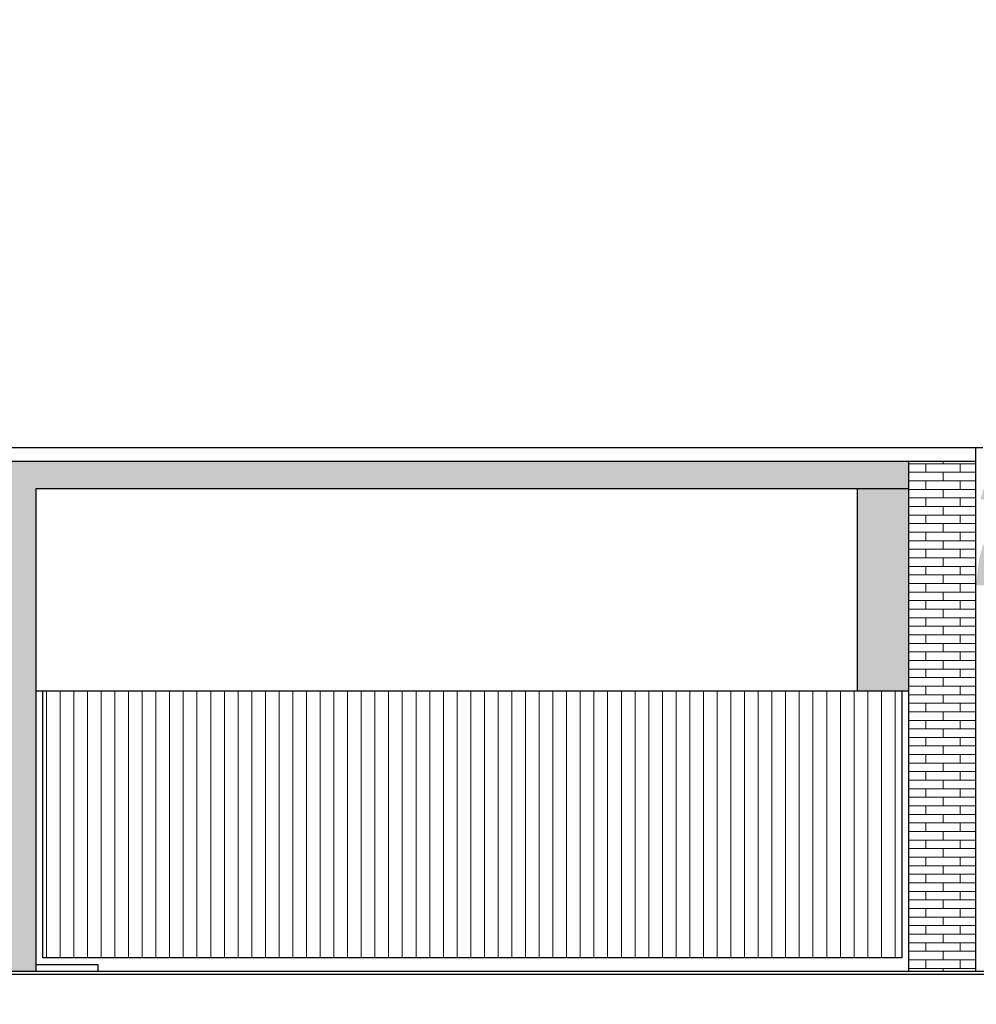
# Model space of a CAD drawing. Extents: x 2 to 315, y 0 to 17.
# Tile 30 of 69: x 135.16 to 142.15, y 4.32 to 11.52. Entities that reach past the tile are written whole.
import ezdxf

# ---------------------------------------------------------------- set-up
doc = ezdxf.new("R2010")
doc.units = 0
doc.header["$MEASUREMENT"] = 0
for name, color, linetype in [('Ost_Ansicht_5_P_ZE_SYMBOL', 7, 'Continuous'), ('Ost_Ansicht_5_R_TR_BODEN', 7, 'Continuous'), ('Ost_Ansicht_5_R_TR_HIDDEN', 7, 'Continuous'), ('Ost_Ansicht_5_R_TR_STUETZE', 7, 'Continuous'), ('Ost_Ansicht_5_Schraffuren', 7, 'Continuous'), ('Ost_Ansicht_5_X_EA_STRASSEN', 7, 'Continuous')]:
    doc.layers.add(name, color=color, linetype=linetype)
doc.linetypes.add('Terrainlinie', pattern='A,0,[1,Bl.Nr. 2.0061.Shx,S=0.000793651,R=0,X=0,Y=-0.043301],-0.1,0', length=0.1)

msp = doc.modelspace()

# ---------------------------------------------------------------- hatches: boundary and pattern name
at = {"layer": 'Ost_Ansicht_5_P_ZE_SYMBOL', "linetype": 'Continuous', "lineweight": 18, "ltscale": 1000}
h = msp.add_hatch(color=255, dxfattribs=at)
h.paths.add_polyline_path([(145.1747, 8.3758), (145.2956, 8.3952), (145.4048, 8.4856), (145.5218, 8.5243), (145.6661, 8.5631), (145.7363, 8.6341), (145.7987, 8.5954), (145.8338, 8.4055), (145.8494, 8.2699), (145.7558, 8.1537), (145.7987, 8.0891), (145.9196, 8.0891), (145.8767, 7.9858), (145.8143, 7.9341), (145.8221, 7.8308), (145.8377, 7.7533), (145.8299, 7.6952), (145.7948, 7.5725), (145.8143, 7.4304), (145.7792, 7.2948), (145.8104, 7.1204), (145.67, 6.9977), (145.5842, 6.959), (145.4282, 6.9719), (145.2722, 6.875), (145.2995, 6.7433), (145.2683, 6.4075), (145.1903, 6.4397), (145.0694, 6.2589), (145.0109, 6.175), (144.8822, 6.1491), (144.7535, 6.0975), (144.6443, 5.8908), (144.5195, 5.9167), (144.4727, 5.9877), (144.3244, 5.6751), (144.2425, 5.3587), (144.1684, 5.0423), (144.1411, 4.8098), (144.1567, 4.5631), (144.0397, 4.6161), (143.95, 4.5631), (143.8439, 4.5631), (143.8283, 4.8098), (143.7581, 5.1391), (143.7074, 5.3264), (143.6567, 5.5524), (143.6294, 5.7139), (143.5904, 5.8818), (143.5358, 5.9787), (143.4734, 6.1014), (143.4032, 6.2047), (143.3057, 6.2241), (143.2433, 6.2176), (143.2472, 6.2886), (143.2043, 6.3209), (143.0717, 6.2628), (143.0288, 6.2047), (142.9625, 6.2563), (142.9391, 6.308), (142.9079, 6.2499), (142.9118, 6.1014), (142.8494, 6.2822), (142.787, 6.392), (142.7519, 6.2176), (142.7168, 6.1401), (142.631, 6.1724), (142.6349, 6.3403), (142.553, 6.3597), (142.4906, 6.3661), (142.4867, 6.5469), (142.4087, 6.5534), (142.3463, 6.5469), (142.3034, 6.6632), (142.358, 6.7471), (142.2917, 6.7988), (142.241, 6.8376), (142.3502, 7.0119), (142.397, 7.0894), (142.2878, 7.0765), (142.2019, 7.1656), (142.2956, 7.2819), (142.3658, 7.3271), (142.3346, 7.4304), (142.2176, 7.3852), (142.1453, 7.3852), (142.1707, 7.5854), (142.198, 7.6822), (142.3073, 7.6435), (142.3307, 7.6564), (142.319, 7.7985), (142.3502, 7.947), (142.1785, 8.018), (142.2254, 8.1537), (142.2527, 8.2312), (142.2098, 8.3732), (142.2059, 8.5799), (142.2722, 8.8253), (142.4009, 8.9351), (142.4828, 9.0255), (142.6037, 9.0771), (142.7207, 9.0707), (142.8533, 9.0836), (142.8611, 9.1546), (142.7714, 9.1675), (142.7246, 9.1869), (142.5881, 9.1998), (142.5296, 9.2773), (142.4672, 9.4065), (142.4165, 9.5034), (142.3892, 9.6777), (142.358, 9.8585), (142.4984, 9.7552), (142.6076, 9.7423), (142.7051, 9.8133), (142.5257, 9.9037), (142.4906, 9.9748), (142.553, 10.1233), (142.6973, 10.0962), (142.7792, 10.0445), (142.8377, 10.1285), (142.9079, 10.2318), (143.0015, 10.1026), (143.0717, 10.0122), (143.1575, 9.9283), (143.1263, 10.1156), (142.9859, 10.2253), (142.8806, 10.3157), (142.7636, 10.3997), (142.7168, 10.5741), (142.7558, 10.658), (142.904, 10.6968), (142.8845, 10.8388), (142.9001, 11.0067), (143.0132, 10.9809), (143.1341, 10.9099), (143.2121, 10.8776), (143.2784, 10.9357), (143.3642, 11.0197), (143.5124, 10.9422), (143.5475, 10.8453), (143.7113, 10.8518), (143.6918, 11.0971), (143.7581, 11.1876), (143.8751, 11.0649), (143.9219, 10.968), (144.2418, 11.0778), (144.312, 11.2457), (144.418, 11.4265), (144.539, 11.4007), (144.6287, 11.5182), (144.7847, 11.3813), (144.734, 11.3296), (144.6443, 11.278), (144.6365, 11.1294), (144.7418, 11.0584), (144.8744, 11.1165), (144.9329, 11.1876), (145.0304, 11.123), (145.0109, 10.968), (144.9446, 10.8518), (145.0577, 10.7549), (145.2644, 10.6968), (145.241, 10.5159), (145.2215, 10.4126), (145.2527, 10.3028), (145.2371, 10.1065), (145.1591, 10.0096), (145.2449, 9.8611), (145.358, 9.8417), (145.4438, 9.9063), (145.5608, 9.8224), (145.514, 9.7126), (145.5413, 9.5834), (145.5647, 9.4155), (145.5296, 9.2605), (145.5569, 9.1895), (145.67, 9.2605), (145.7597, 9.1508), (145.7012, 9.0474), (145.6895, 8.9506), (145.6817, 8.7762), (145.631, 8.6858), (145.5803, 8.7827), (145.4789, 8.8408), (145.3151, 8.731), (145.2722, 8.5954), (145.1669, 8.5243)], flags=0)
h.paths.add_polyline_path([(143.8525, 6.1724), (143.8993, 6.1401), (143.8837, 5.8043), (143.8798, 5.5266), (143.8369, 5.7462), (143.7784, 5.9399), (143.7238, 6.1982), (143.7433, 6.237)], flags=0)
h.paths.add_polyline_path([(143.9968, 5.927), (144.0592, 6.1659), (144.1411, 6.308), (144.1723, 6.2563), (144.1996, 6.1466), (144.2074, 5.8947), (144.2074, 5.6558), (144.1489, 5.3845), (144.0943, 5.1521), (144.0241, 4.8356), (143.9968, 5.1714), (143.9773, 5.6687)], flags=0)
h.paths.add_polyline_path([(145.4711, 7.4665), (145.6037, 7.6151), (145.6505, 7.7249), (145.4009, 7.7055), (145.3463, 7.5957)], flags=0)
h.paths.add_polyline_path([(145.2488, 9.5511), (145.3697, 9.6157), (145.3151, 9.2412), (145.2059, 9.2541)], flags=0)
at = {"layer": 'Ost_Ansicht_5_Schraffuren', "linetype": 'Continuous', "lineweight": 0, "ltscale": 1000}
for points in [[(121.5603, 4.3231), (121.5603, 8.0931), (123.5747, 8.0931), (127.0803, 8.0931), (127.0803, 4.5631), (127.3203, 4.5631), (127.3203, 8.0931), (130.8403, 8.0931), (130.8403, 4.5631), (131.0803, 4.5631), (131.0803, 8.0931), (135.0403, 8.0931), (135.0403, 4.5631), (135.2803, 4.5631), (135.2803, 8.0931), (141.6553, 8.0931), (141.6553, 8.2931), (126.5257, 8.2931), (121.3203, 8.2931), (121.3203, 4.3231)], [(141.2803, 8.0931), (141.2803, 6.6131), (141.6553, 6.6131), (141.6553, 8.0931)]]:
    msp.add_hatch(color=27, dxfattribs=at).paths.add_polyline_path(points, flags=0)
at = {"layer": 'Ost_Ansicht_5_Schraffuren', "linetype": 'Continuous', "lineweight": 18, "ltscale": 1000}
h = msp.add_hatch(dxfattribs=at)
h.set_pattern_fill('MW_Verband__Läufer__DF_0005', color=9, style=0, pattern_type=2)
h.set_pattern_definition([(0, (81.6553, 5.523066), (0, 0.0625), []), (90, (81.6553, 5.52307), (-0.25, 0), [0.0625, -0.0625]), (90, (81.7803, 5.58557), (-0.25, 0), [0.0625, -0.0625])])
h.paths.add_polyline_path([(142.1453, 8.2931), (141.6553, 8.2931), (141.6553, 4.5631), (142.1453, 4.5631)], flags=0)
h = msp.add_hatch(dxfattribs=at)
h.set_pattern_fill('Holz_Schalung__stehend___82', color=9, style=0, pattern_type=2)
h.set_pattern_definition([(90, (81.6553, 5.52307), (-0.1, 0), [])])
h.paths.add_polyline_path([(141.6053, 6.6131), (135.3303, 6.6131), (135.3303, 4.6631), (141.6053, 4.6631)], flags=0)

# ---------------------------------------------------------------- linework, layer by layer
at = {"layer": 'Ost_Ansicht_5_R_TR_BODEN', "linetype": 'Continuous', "ltscale": 1000}
msp.add_line((146.4787, 4.5631), (126.0303, 4.5631), dxfattribs=at)
at = {"layer": 'Ost_Ansicht_5_R_TR_BODEN', "linetype": 'Terrainlinie', "ltscale": 1000}
msp.add_line((126.0303, 4.5431), (146.4787, 4.5431), dxfattribs=at)
at = {"layer": 'Ost_Ansicht_5_R_TR_HIDDEN', "linetype": 'Continuous', "ltscale": 1000}
for p, q in [((123.5747, 8.3931), (142.1953, 8.3931)), ((123.5747, 8.2931), (142.1453, 8.2931)), ((135.2803, 8.0931), (141.6553, 8.0931)), ((135.2803, 6.6131), (141.6553, 6.6131)), ((135.3303, 6.6131), (141.6053, 6.6131)), ((135.3303, 4.6631), (135.3303, 6.6131)), ((141.6053, 6.6131), (141.6053, 4.6631)), ((141.6053, 4.6631), (135.3303, 4.6631))]:
    msp.add_line(p, q, dxfattribs=at)
at = {"layer": 'Ost_Ansicht_5_R_TR_STUETZE', "linetype": 'Continuous', "ltscale": 1000}
for p, q in [((142.1453, 4.5631), (142.1453, 8.3931)), ((141.6553, 4.5631), (141.6553, 8.2931)), ((135.2803, 4.5631), (135.2803, 8.0931)), ((141.2803, 6.6131), (141.2803, 8.0931))]:
    msp.add_line(p, q, dxfattribs=at)
at = {"layer": 'Ost_Ansicht_5_Schraffuren', "color": 255, "linetype": 'Continuous', "lineweight": 18, "ltscale": 1000}
for p, q in [((141.6553, 8.2931), (126.5257, 8.2931)), ((142.1453, 8.2931), (141.6553, 8.2931)), ((141.6553, 8.2931), (141.6553, 4.5631)), ((141.6553, 8.0931), (141.6553, 8.2931)), ((142.1453, 4.5631), (142.1453, 8.2931)), ((135.2803, 4.5631), (135.2803, 8.0931)), ((135.2803, 8.0931), (141.6553, 8.0931)), ((141.2803, 8.0931), (141.2803, 6.6131)), ((141.6553, 8.0931), (141.2803, 8.0931)), ((141.6553, 6.6131), (141.6553, 8.0931)), ((141.6053, 6.6131), (135.3303, 6.6131)), ((135.3303, 6.6131), (135.3303, 4.6631)), ((141.2803, 6.6131), (141.6553, 6.6131)), ((141.6053, 4.6631), (141.6053, 6.6131)), ((135.3303, 4.6631), (141.6053, 4.6631)), ((135.0403, 4.5631), (135.2803, 4.5631)), ((141.6553, 4.5631), (142.1453, 4.5631))]:
    msp.add_line(p, q, dxfattribs=at)
at = {"layer": 'Ost_Ansicht_5_X_EA_STRASSEN', "linetype": 'Continuous', "ltscale": 1000}
for p, q in [((135.2803, 4.6131), (135.7303, 4.6131)), ((135.7303, 4.6131), (135.7303, 4.5631))]:
    msp.add_line(p, q, dxfattribs=at)

doc.saveas('drawing.dxf')
